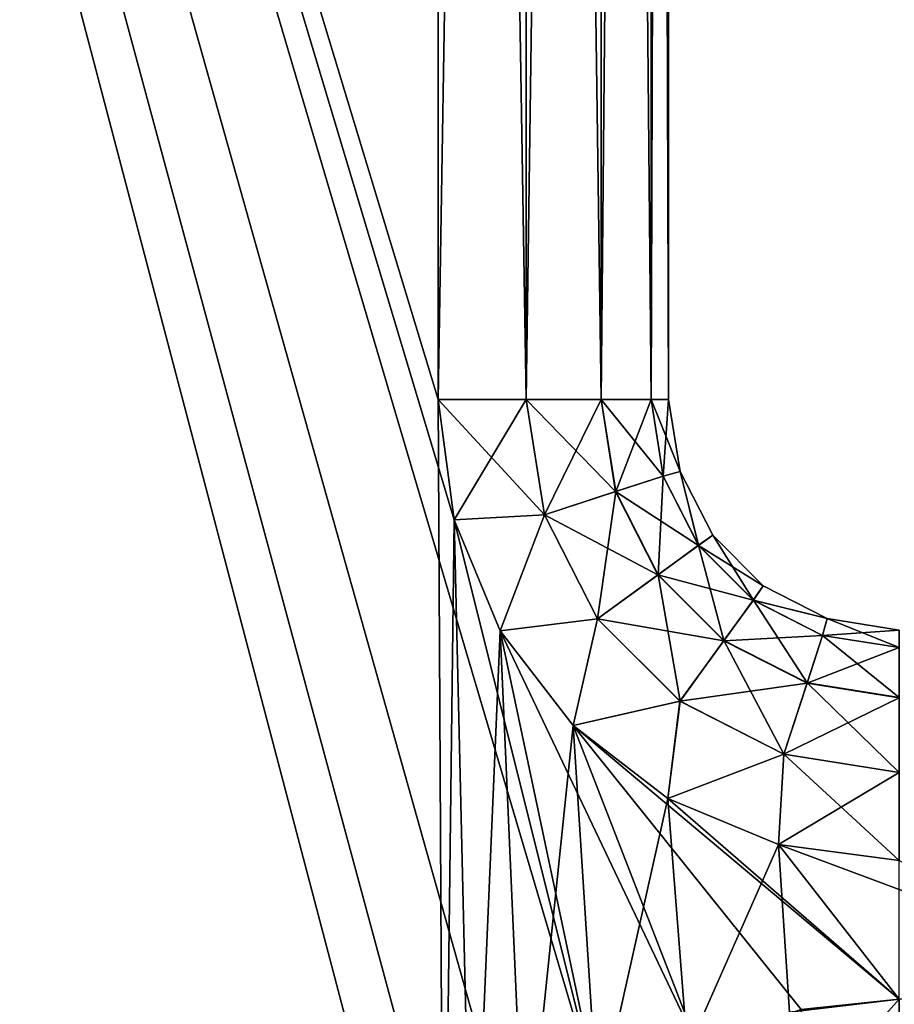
# Model space of a CAD drawing. Header units: millimetres. Extents: x -35.2 to 15.9, y -21 to 21.
# Tile 8 of 57: x -31.4 to -29.5, y -7.2 to -5. Entities that reach past the tile are written whole.
import ezdxf

# ---------------------------------------------------------------- set-up
doc = ezdxf.new("R2010")
doc.units = ezdxf.units.MM
doc.header["$LTSCALE"] = 65.185185
for name, color, linetype in [('23', 7, 'CONTINUOUS'), ('24', 7, 'CONTINUOUS'), ('25', 7, 'CONTINUOUS'), ('52', 7, 'CONTINUOUS'), ('58', 7, 'CONTINUOUS'), ('59', 7, 'CONTINUOUS'), ('64', 7, 'CONTINUOUS'), ('91', 7, 'CONTINUOUS'), ('92', 7, 'CONTINUOUS'), ('95', 7, 'CONTINUOUS')]:
    doc.layers.add(name, color=color, linetype=linetype)

msp = doc.modelspace()

# ---------------------------------------------------------------- linework, layer by layer
at = {"layer": '23', "linetype": 'Continuous'}
for points in [[(-30.5, -5.85, -2.75), (-30.5, 5.85, -2.75), (-34.7, 8, -2.75), (-30.5, -5.85, -2.75)], [(-30.5, -5.85, -2.75), (-34.7, 8, -2.75), (-30.4887, -8, -2.75), (-30.5, -5.85, -2.75)], [(-30.4887, -8, -2.75), (-34.7, 8, -2.75), (-34.7, -8, -2.75), (-30.4887, -8, -2.75)], [(-30.4653, -6.1112, -2.75), (-30.5, -5.85, -2.75), (-30.4887, -8, -2.75), (-30.4653, -6.1112, -2.75)], [(-30.4259, -7.7723, -2.75), (-30.4653, -6.1112, -2.75), (-30.4887, -8, -2.75), (-30.4259, -7.7723, -2.75)], [(-30.3651, -6.3516, -2.75), (-30.4653, -6.1112, -2.75), (-30.4259, -7.7723, -2.75), (-30.3651, -6.3516, -2.75)], [(-30.3121, -7.5664, -2.75), (-30.3651, -6.3516, -2.75), (-30.4259, -7.7723, -2.75), (-30.3121, -7.5664, -2.75)], [(-30.2072, -6.557, -2.75), (-30.3651, -6.3516, -2.75), (-30.3121, -7.5664, -2.75), (-30.2072, -6.557, -2.75)], [(-30.1537, -7.3933, -2.75), (-30.2072, -6.557, -2.75), (-30.3121, -7.5664, -2.75), (-30.1537, -7.3933, -2.75)], [(-30.0018, -6.715, -2.75), (-30.2072, -6.557, -2.75), (-30.1537, -7.3933, -2.75), (-30.0018, -6.715, -2.75)], [(-29.9591, -7.2616, -2.75), (-30.0018, -6.715, -2.75), (-30.1537, -7.3933, -2.75), (-29.9591, -7.2616, -2.75)], [(-29.7613, -6.8153, -2.75), (-30.0018, -6.715, -2.75), (-29.9591, -7.2616, -2.75), (-29.7613, -6.8153, -2.75)], [(-29.7376, -7.1786, -2.75), (-29.7613, -6.8153, -2.75), (-29.9591, -7.2616, -2.75), (-29.7376, -7.1786, -2.75)], [(-29.5, -6.85, -2.75), (-29.7613, -6.8153, -2.75), (-29.5, -7.15, -2.75), (-29.5, -6.85, -2.75)], [(-29.5, -7.15, -2.75), (-29.7613, -6.8153, -2.75), (-29.7376, -7.1786, -2.75), (-29.5, -7.15, -2.75)]]:
    msp.add_3dface(points, dxfattribs=at)
at = {"layer": '24', "linetype": 'Continuous'}
for points in [[(-30, -5.85, -3.25), (-30, -5.85, -15.25), (-30, 5.85, -3.25), (-30, -5.85, -3.25)], [(-30, -5.85, -15.25), (-30, 5.85, -15.25), (-30, 5.85, -3.25), (-30, -5.85, -15.25)]]:
    msp.add_3dface(points, dxfattribs=at)
at = {"layer": '25', "linetype": 'Continuous'}
for points in [[(-34.7, -8, -15.75), (-34.7, 8, -15.75), (-30.4887, -8, -15.75), (-34.7, -8, -15.75)], [(-30.4887, -8, -15.75), (-34.7, 8, -15.75), (-30.4311, -7.7857, -15.75), (-30.4887, -8, -15.75)], [(-30.4311, -7.7857, -15.75), (-34.7, 8, -15.75), (-30.316, -7.5721, -15.75), (-30.4311, -7.7857, -15.75)], [(-30.316, -7.5721, -15.75), (-34.7, 8, -15.75), (-30.1464, -7.387, -15.75), (-30.316, -7.5721, -15.75)], [(-30.1464, -7.387, -15.75), (-34.7, 8, -15.75), (-30.4653, -6.1112, -15.75), (-30.1464, -7.387, -15.75)], [(-30.4653, -6.1112, -15.75), (-34.7, 8, -15.75), (-30.5, -5.85, -15.75), (-30.4653, -6.1112, -15.75)], [(-30.5, -5.85, -15.75), (-34.7, 8, -15.75), (-30.5, 5.85, -15.75), (-30.5, -5.85, -15.75)], [(-30.3651, -6.3516, -15.75), (-30.1464, -7.387, -15.75), (-30.4653, -6.1112, -15.75), (-30.3651, -6.3516, -15.75)], [(-29.9372, -7.2507, -15.75), (-30.1464, -7.387, -15.75), (-30.3651, -6.3516, -15.75), (-29.9372, -7.2507, -15.75)], [(-30.2072, -6.557, -15.75), (-29.9372, -7.2507, -15.75), (-30.3651, -6.3516, -15.75), (-30.2072, -6.557, -15.75)], [(-29.7125, -7.173, -15.75), (-29.9372, -7.2507, -15.75), (-30.2072, -6.557, -15.75), (-29.7125, -7.173, -15.75)], [(-29.5, -7.15, -15.75), (-29.7125, -7.173, -15.75), (-30.2072, -6.557, -15.75), (-29.5, -7.15, -15.75)], [(-30.0018, -6.715, -15.75), (-29.5, -7.15, -15.75), (-30.2072, -6.557, -15.75), (-30.0018, -6.715, -15.75)], [(-29.7613, -6.8153, -15.75), (-29.5, -7.15, -15.75), (-30.0018, -6.715, -15.75), (-29.7613, -6.8153, -15.75)], [(-28.8614, -7.15, -15.75), (-29.5, -7.15, -15.75), (-29.7613, -6.8153, -15.75), (-28.8614, -7.15, -15.75)], [(-29.5, -6.85, -15.75), (-28.8614, -7.15, -15.75), (-29.7613, -6.8153, -15.75), (-29.5, -6.85, -15.75)]]:
    msp.add_3dface(points, dxfattribs=at)
at = {"layer": '52', "linetype": 'Continuous'}
for points in [[(-30, -5.85, -3.25), (-29.9751, -6.0059, -3.25), (-30, -5.85, -15.25), (-30, -5.85, -3.25)], [(-30, -5.85, -15.25), (-29.9751, -6.0059, -3.25), (-29.9751, -6.0059, -15.25), (-30, -5.85, -15.25)], [(-29.9751, -6.0059, -3.25), (-29.9042, -6.1444, -3.25), (-29.9751, -6.0059, -15.25), (-29.9751, -6.0059, -3.25)], [(-29.9751, -6.0059, -15.25), (-29.9042, -6.1444, -3.25), (-29.9042, -6.1444, -15.25), (-29.9751, -6.0059, -15.25)], [(-29.9042, -6.1444, -3.25), (-29.7946, -6.254, -3.25), (-29.9042, -6.1444, -15.25), (-29.9042, -6.1444, -3.25)], [(-29.9042, -6.1444, -15.25), (-29.7946, -6.254, -3.25), (-29.7946, -6.254, -15.25), (-29.9042, -6.1444, -15.25)], [(-29.7946, -6.254, -3.25), (-29.656, -6.325, -3.25), (-29.7946, -6.254, -15.25), (-29.7946, -6.254, -3.25)], [(-29.7946, -6.254, -15.25), (-29.656, -6.325, -3.25), (-29.656, -6.325, -15.25), (-29.7946, -6.254, -15.25)], [(-29.5, -6.35, -3.25), (-29.5, -6.35, -15.25), (-29.656, -6.325, -15.25), (-29.5, -6.35, -3.25)], [(-29.656, -6.325, -3.25), (-29.5, -6.35, -3.25), (-29.656, -6.325, -15.25), (-29.656, -6.325, -3.25)]]:
    msp.add_3dface(points, dxfattribs=at)
at = {"layer": '58', "linetype": 'Continuous'}
for points in [[(-30.4653, -6.1112, -15.75), (-30.5, -5.85, -15.75), (-30.2694, -6.1, -15.7121), (-30.4653, -6.1112, -15.75)], [(-30.5, -5.85, -15.75), (-30.309, -5.85, -15.7121), (-30.2694, -6.1, -15.7121), (-30.5, -5.85, -15.75)], [(-30.309, -5.85, -15.7121), (-30.1466, -5.85, -15.6037), (-30.1149, -6.0498, -15.6037), (-30.309, -5.85, -15.7121)], [(-30.309, -5.85, -15.7121), (-30.1149, -6.0498, -15.6037), (-30.2694, -6.1, -15.7121), (-30.309, -5.85, -15.7121)], [(-30.1466, -5.85, -15.6037), (-30.0381, -5.85, -15.4413), (-30.0117, -6.0163, -15.4413), (-30.1466, -5.85, -15.6037)], [(-30.1466, -5.85, -15.6037), (-30.0117, -6.0163, -15.4413), (-30.1149, -6.0498, -15.6037), (-30.1466, -5.85, -15.6037)], [(-30, -5.85, -15.25), (-29.9751, -6.0059, -15.25), (-30.0381, -5.85, -15.4413), (-30, -5.85, -15.25)], [(-30.0381, -5.85, -15.4413), (-29.9751, -6.0059, -15.25), (-30.0117, -6.0163, -15.4413), (-30.0381, -5.85, -15.4413)], [(-30.0117, -6.0163, -15.4413), (-29.9353, -6.1663, -15.4413), (-30.1149, -6.0498, -15.6037), (-30.0117, -6.0163, -15.4413)], [(-30.0117, -6.0163, -15.4413), (-29.9751, -6.0059, -15.25), (-29.9353, -6.1663, -15.4413), (-30.0117, -6.0163, -15.4413)], [(-29.9751, -6.0059, -15.25), (-29.9042, -6.1444, -15.25), (-29.9353, -6.1663, -15.4413), (-29.9751, -6.0059, -15.25)], [(-30.1149, -6.0498, -15.6037), (-30.0231, -6.2301, -15.6037), (-30.2694, -6.1, -15.7121), (-30.1149, -6.0498, -15.6037)], [(-30.1149, -6.0498, -15.6037), (-29.9353, -6.1663, -15.4413), (-30.0231, -6.2301, -15.6037), (-30.1149, -6.0498, -15.6037)], [(-30.3651, -6.3516, -15.75), (-30.4653, -6.1112, -15.75), (-30.2694, -6.1, -15.7121), (-30.3651, -6.3516, -15.75)], [(-30.3651, -6.3516, -15.75), (-30.2694, -6.1, -15.7121), (-30.1545, -6.3255, -15.7121), (-30.3651, -6.3516, -15.75)], [(-30.2694, -6.1, -15.7121), (-30.0231, -6.2301, -15.6037), (-30.1545, -6.3255, -15.7121), (-30.2694, -6.1, -15.7121)], [(-29.9042, -6.1444, -15.25), (-29.7946, -6.254, -15.25), (-29.9353, -6.1663, -15.4413), (-29.9042, -6.1444, -15.25)], [(-29.9353, -6.1663, -15.4413), (-29.8163, -6.2853, -15.4413), (-30.0231, -6.2301, -15.6037), (-29.9353, -6.1663, -15.4413)], [(-29.9353, -6.1663, -15.4413), (-29.7946, -6.254, -15.25), (-29.8163, -6.2853, -15.4413), (-29.9353, -6.1663, -15.4413)], [(-30.0231, -6.2301, -15.6037), (-29.8801, -6.3731, -15.6037), (-30.1545, -6.3255, -15.7121), (-30.0231, -6.2301, -15.6037)], [(-30.0231, -6.2301, -15.6037), (-29.8163, -6.2853, -15.4413), (-29.8801, -6.3731, -15.6037), (-30.0231, -6.2301, -15.6037)], [(-29.7946, -6.254, -15.25), (-29.656, -6.325, -15.25), (-29.8163, -6.2853, -15.4413), (-29.7946, -6.254, -15.25)], [(-29.8163, -6.2853, -15.4413), (-29.6663, -6.3617, -15.4413), (-29.8801, -6.3731, -15.6037), (-29.8163, -6.2853, -15.4413)], [(-29.8163, -6.2853, -15.4413), (-29.656, -6.325, -15.25), (-29.6663, -6.3617, -15.4413), (-29.8163, -6.2853, -15.4413)], [(-30.2072, -6.557, -15.75), (-30.3651, -6.3516, -15.75), (-30.1545, -6.3255, -15.7121), (-30.2072, -6.557, -15.75)], [(-30.2072, -6.557, -15.75), (-30.1545, -6.3255, -15.7121), (-29.9755, -6.5045, -15.7121), (-30.2072, -6.557, -15.75)], [(-30.1545, -6.3255, -15.7121), (-29.8801, -6.3731, -15.6037), (-29.9755, -6.5045, -15.7121), (-30.1545, -6.3255, -15.7121)], [(-29.656, -6.325, -15.25), (-29.5, -6.35, -15.25), (-29.6663, -6.3617, -15.4413), (-29.656, -6.325, -15.25)], [(-29.8801, -6.3731, -15.6037), (-29.6663, -6.3617, -15.4413), (-29.6998, -6.4649, -15.6037), (-29.8801, -6.3731, -15.6037)], [(-29.6663, -6.3617, -15.4413), (-29.5, -6.3881, -15.4413), (-29.6998, -6.4649, -15.6037), (-29.6663, -6.3617, -15.4413)], [(-29.6663, -6.3617, -15.4413), (-29.5, -6.35, -15.25), (-29.5, -6.3881, -15.4413), (-29.6663, -6.3617, -15.4413)], [(-29.8801, -6.3731, -15.6037), (-29.6998, -6.4649, -15.6037), (-29.9755, -6.5045, -15.7121), (-29.8801, -6.3731, -15.6037)], [(-29.6998, -6.4649, -15.6037), (-29.5, -6.3881, -15.4413), (-29.5, -6.4966, -15.6037), (-29.6998, -6.4649, -15.6037)], [(-29.9755, -6.5045, -15.7121), (-29.6998, -6.4649, -15.6037), (-29.75, -6.6194, -15.7121), (-29.9755, -6.5045, -15.7121)], [(-29.6998, -6.4649, -15.6037), (-29.5, -6.4966, -15.6037), (-29.75, -6.6194, -15.7121), (-29.6998, -6.4649, -15.6037)], [(-30.0018, -6.715, -15.75), (-30.2072, -6.557, -15.75), (-29.9755, -6.5045, -15.7121), (-30.0018, -6.715, -15.75)], [(-30.0018, -6.715, -15.75), (-29.9755, -6.5045, -15.7121), (-29.75, -6.6194, -15.7121), (-30.0018, -6.715, -15.75)], [(-29.75, -6.6194, -15.7121), (-29.5, -6.4966, -15.6037), (-29.5, -6.659, -15.7121), (-29.75, -6.6194, -15.7121)], [(-29.7613, -6.8153, -15.75), (-30.0018, -6.715, -15.75), (-29.75, -6.6194, -15.7121), (-29.7613, -6.8153, -15.75)], [(-29.7613, -6.8153, -15.75), (-29.75, -6.6194, -15.7121), (-29.5, -6.659, -15.7121), (-29.7613, -6.8153, -15.75)], [(-29.5, -6.85, -15.75), (-29.7613, -6.8153, -15.75), (-29.5, -6.659, -15.7121), (-29.5, -6.85, -15.75)]]:
    msp.add_3dface(points, dxfattribs=at)
at = {"layer": '59', "linetype": 'Continuous'}
for points in [[(-30.5, -5.85, -15.75), (-30.5, 5.85, -15.75), (-30.3087, 5.85, -15.7119), (-30.5, -5.85, -15.75)], [(-30.5, -5.85, -15.75), (-30.3087, 5.85, -15.7119), (-30.309, -5.85, -15.7121), (-30.5, -5.85, -15.75)], [(-30.309, -5.85, -15.7121), (-30.3087, 5.85, -15.7119), (-30.1466, -5.85, -15.6037), (-30.309, -5.85, -15.7121)], [(-30.3087, 5.85, -15.7119), (-30.1463, 5.85, -15.6034), (-30.1466, -5.85, -15.6037), (-30.3087, 5.85, -15.7119)], [(-30.1466, -5.85, -15.6037), (-30.1463, 5.85, -15.6034), (-30.0381, -5.85, -15.4413), (-30.1466, -5.85, -15.6037)], [(-30.1463, 5.85, -15.6034), (-30.0379, 5.85, -15.441), (-30.0381, -5.85, -15.4413), (-30.1463, 5.85, -15.6034)], [(-30, 5.85, -15.25), (-30, -5.85, -15.25), (-30.0381, -5.85, -15.4413), (-30, 5.85, -15.25)], [(-30.0379, 5.85, -15.441), (-30, 5.85, -15.25), (-30.0381, -5.85, -15.4413), (-30.0379, 5.85, -15.441)]]:
    msp.add_3dface(points, dxfattribs=at)
at = {"layer": '64', "linetype": 'Continuous'}
for points in [[(-29.7125, -7.173, -15.75), (-29.5, -7.15, -15.75), (-29.6896, -7.3639, -15.7119), (-29.7125, -7.173, -15.75)], [(-29.5, -7.15, -15.75), (-29.5, -7.3413, -15.7119), (-29.6896, -7.3639, -15.7119), (-29.5, -7.15, -15.75)]]:
    msp.add_3dface(points, dxfattribs=at)
at = {"layer": '91', "linetype": 'Continuous'}
for points in [[(-30.5, -5.85, -2.75), (-30.4653, -6.1112, -2.75), (-30.3087, -5.85, -2.7881), (-30.5, -5.85, -2.75)], [(-30.4653, -6.1112, -2.75), (-30.2691, -6.0999, -2.7881), (-30.3087, -5.85, -2.7881), (-30.4653, -6.1112, -2.75)], [(-30.2691, -6.0999, -2.7881), (-30.1463, -5.85, -2.8966), (-30.3087, -5.85, -2.7881), (-30.2691, -6.0999, -2.7881)], [(-30.1147, -6.0497, -2.8966), (-30.1463, -5.85, -2.8966), (-30.2691, -6.0999, -2.7881), (-30.1147, -6.0497, -2.8966)], [(-30.1147, -6.0497, -2.8966), (-30.0379, -5.85, -3.059), (-30.1463, -5.85, -2.8966), (-30.1147, -6.0497, -2.8966)], [(-30.0116, -6.0162, -3.059), (-30.0379, -5.85, -3.059), (-30.1147, -6.0497, -2.8966), (-30.0116, -6.0162, -3.059)], [(-30.0116, -6.0162, -3.059), (-30, -5.85, -3.25), (-30.0379, -5.85, -3.059), (-30.0116, -6.0162, -3.059)], [(-29.9751, -6.0059, -3.25), (-30, -5.85, -3.25), (-30.0116, -6.0162, -3.059), (-29.9751, -6.0059, -3.25)], [(-30.0229, -6.2299, -2.8966), (-30.0116, -6.0162, -3.059), (-30.1147, -6.0497, -2.8966), (-30.0229, -6.2299, -2.8966)], [(-29.9352, -6.1662, -3.059), (-30.0116, -6.0162, -3.059), (-30.0229, -6.2299, -2.8966), (-29.9352, -6.1662, -3.059)], [(-29.9352, -6.1662, -3.059), (-29.9751, -6.0059, -3.25), (-30.0116, -6.0162, -3.059), (-29.9352, -6.1662, -3.059)], [(-29.9042, -6.1444, -3.25), (-29.9751, -6.0059, -3.25), (-29.9352, -6.1662, -3.059), (-29.9042, -6.1444, -3.25)], [(-30.1542, -6.3253, -2.7881), (-30.1147, -6.0497, -2.8966), (-30.2691, -6.0999, -2.7881), (-30.1542, -6.3253, -2.7881)], [(-30.0229, -6.2299, -2.8966), (-30.1147, -6.0497, -2.8966), (-30.1542, -6.3253, -2.7881), (-30.0229, -6.2299, -2.8966)], [(-30.4653, -6.1112, -2.75), (-30.3651, -6.3516, -2.75), (-30.2691, -6.0999, -2.7881), (-30.4653, -6.1112, -2.75)], [(-30.3651, -6.3516, -2.75), (-30.1542, -6.3253, -2.7881), (-30.2691, -6.0999, -2.7881), (-30.3651, -6.3516, -2.75)], [(-29.8162, -6.2852, -3.059), (-29.9042, -6.1444, -3.25), (-29.9352, -6.1662, -3.059), (-29.8162, -6.2852, -3.059)], [(-29.7946, -6.254, -3.25), (-29.9042, -6.1444, -3.25), (-29.8162, -6.2852, -3.059), (-29.7946, -6.254, -3.25)], [(-29.8799, -6.3729, -2.8966), (-29.9352, -6.1662, -3.059), (-30.0229, -6.2299, -2.8966), (-29.8799, -6.3729, -2.8966)], [(-29.8162, -6.2852, -3.059), (-29.9352, -6.1662, -3.059), (-29.8799, -6.3729, -2.8966), (-29.8162, -6.2852, -3.059)], [(-29.9753, -6.5042, -2.7881), (-30.0229, -6.2299, -2.8966), (-30.1542, -6.3253, -2.7881), (-29.9753, -6.5042, -2.7881)], [(-29.8799, -6.3729, -2.8966), (-30.0229, -6.2299, -2.8966), (-29.9753, -6.5042, -2.7881), (-29.8799, -6.3729, -2.8966)], [(-29.656, -6.325, -3.25), (-29.7946, -6.254, -3.25), (-29.8162, -6.2852, -3.059), (-29.656, -6.325, -3.25)], [(-29.6997, -6.4647, -2.8966), (-29.8162, -6.2852, -3.059), (-29.8799, -6.3729, -2.8966), (-29.6997, -6.4647, -2.8966)], [(-29.6662, -6.3616, -3.059), (-29.656, -6.325, -3.25), (-29.8162, -6.2852, -3.059), (-29.6662, -6.3616, -3.059)], [(-29.6662, -6.3616, -3.059), (-29.8162, -6.2852, -3.059), (-29.6997, -6.4647, -2.8966), (-29.6662, -6.3616, -3.059)], [(-30.3651, -6.3516, -2.75), (-30.2072, -6.557, -2.75), (-30.1542, -6.3253, -2.7881), (-30.3651, -6.3516, -2.75)], [(-30.2072, -6.557, -2.75), (-29.9753, -6.5042, -2.7881), (-30.1542, -6.3253, -2.7881), (-30.2072, -6.557, -2.75)], [(-29.5, -6.3879, -3.059), (-29.656, -6.325, -3.25), (-29.6662, -6.3616, -3.059), (-29.5, -6.3879, -3.059)], [(-29.5, -6.35, -3.25), (-29.656, -6.325, -3.25), (-29.5, -6.3879, -3.059), (-29.5, -6.35, -3.25)], [(-29.5, -6.4963, -2.8966), (-29.6662, -6.3616, -3.059), (-29.6997, -6.4647, -2.8966), (-29.5, -6.4963, -2.8966)], [(-29.5, -6.4963, -2.8966), (-29.5, -6.3879, -3.059), (-29.6662, -6.3616, -3.059), (-29.5, -6.4963, -2.8966)], [(-29.7499, -6.6191, -2.7881), (-29.8799, -6.3729, -2.8966), (-29.9753, -6.5042, -2.7881), (-29.7499, -6.6191, -2.7881)], [(-29.6997, -6.4647, -2.8966), (-29.8799, -6.3729, -2.8966), (-29.7499, -6.6191, -2.7881), (-29.6997, -6.4647, -2.8966)], [(-29.5, -6.6587, -2.7881), (-29.6997, -6.4647, -2.8966), (-29.7499, -6.6191, -2.7881), (-29.5, -6.6587, -2.7881)], [(-29.5, -6.6587, -2.7881), (-29.5, -6.4963, -2.8966), (-29.6997, -6.4647, -2.8966), (-29.5, -6.6587, -2.7881)], [(-30.2072, -6.557, -2.75), (-30.0018, -6.715, -2.75), (-29.9753, -6.5042, -2.7881), (-30.2072, -6.557, -2.75)], [(-30.0018, -6.715, -2.75), (-29.7499, -6.6191, -2.7881), (-29.9753, -6.5042, -2.7881), (-30.0018, -6.715, -2.75)], [(-30.0018, -6.715, -2.75), (-29.7613, -6.8153, -2.75), (-29.7499, -6.6191, -2.7881), (-30.0018, -6.715, -2.75)], [(-29.7613, -6.8153, -2.75), (-29.5, -6.85, -2.75), (-29.7499, -6.6191, -2.7881), (-29.7613, -6.8153, -2.75)], [(-29.5, -6.85, -2.75), (-29.5, -6.6587, -2.7881), (-29.7499, -6.6191, -2.7881), (-29.5, -6.85, -2.75)]]:
    msp.add_3dface(points, dxfattribs=at)
at = {"layer": '92', "linetype": 'Continuous'}
for points in [[(-30.5, 5.85, -2.75), (-30.5, -5.85, -2.75), (-30.3087, -5.85, -2.7881), (-30.5, 5.85, -2.75)], [(-30.5, 5.85, -2.75), (-30.3087, -5.85, -2.7881), (-30.309, 5.85, -2.7879), (-30.5, 5.85, -2.75)], [(-30.309, 5.85, -2.7879), (-30.3087, -5.85, -2.7881), (-30.1466, 5.85, -2.8963), (-30.309, 5.85, -2.7879)], [(-30.3087, -5.85, -2.7881), (-30.1463, -5.85, -2.8966), (-30.1466, 5.85, -2.8963), (-30.3087, -5.85, -2.7881)], [(-30.1466, 5.85, -2.8963), (-30.1463, -5.85, -2.8966), (-30.0381, 5.85, -3.0587), (-30.1466, 5.85, -2.8963)], [(-30.1463, -5.85, -2.8966), (-30.0379, -5.85, -3.059), (-30.0381, 5.85, -3.0587), (-30.1463, -5.85, -2.8966)], [(-30, -5.85, -3.25), (-30, 5.85, -3.25), (-30.0381, 5.85, -3.0587), (-30, -5.85, -3.25)], [(-30.0379, -5.85, -3.059), (-30, -5.85, -3.25), (-30.0381, 5.85, -3.0587), (-30.0379, -5.85, -3.059)]]:
    msp.add_3dface(points, dxfattribs=at)
at = {"layer": '95', "linetype": 'Continuous'}
msp.add_3dface([(-29.5, -7.15, -2.75), (-29.7376, -7.1786, -2.75), (-29.5, -7.341, -2.7879), (-29.5, -7.15, -2.75)], dxfattribs=at)

doc.saveas('drawing.dxf')
